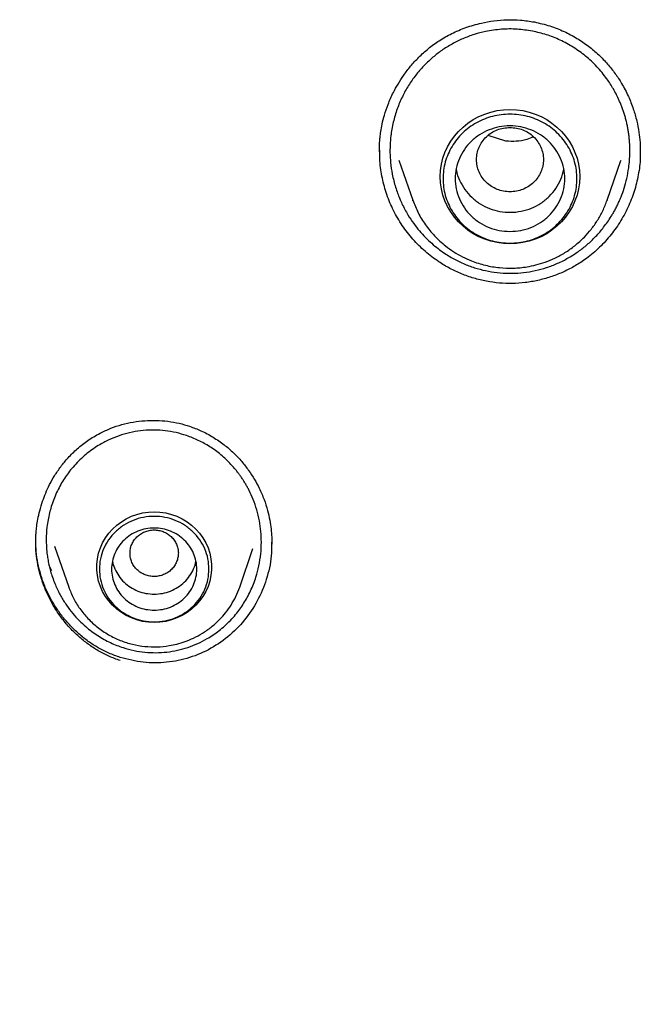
# Model space of a CAD drawing. Header units: millimetres. Extents: x 8 to 849, y 12 to 2010.
# Tile 75 of 113: x 399 to 410, y 1793 to 1809. Entities that reach past the tile are written whole.
import ezdxf

# ---------------------------------------------------------------- set-up
doc = ezdxf.new("R2010")
doc.units = ezdxf.units.MM

msp = doc.modelspace()

# ---------------------------------------------------------------- linework, layer by layer
at = {"color": 7, "linetype": 'Continuous', "lineweight": 30}
for p, q in [((407.485, 1806.978), (407.195, 1807.071)), ((409.689, 1806.848), (409.689, 1806.791)), ((405.727, 1806.665), (405.954, 1806.007)), ((409.148, 1806.007), (409.372, 1806.658)), ((409.371, 1806.658), (409.369, 1806.65)), ((405.957, 1805.999), (405.954, 1806.007)), ((409.148, 1806.007), (409.146, 1806.002)), ((400.068, 1800.318), (400.3, 1799.647)), ((403.11, 1799.647), (403.328, 1800.279)), ((403.636, 1800.358), (403.636, 1800.353)), ((400.023, 1799.913), (399.976, 1800.011)), ((400.303, 1799.639), (400.3, 1799.647))]:
    msp.add_line(p, q, dxfattribs=at)
at = {"color": 7, "linetype": 'Continuous', "lineweight": 30, "flags": 128}
for points in [[(407.551, 1805.291), (407.445, 1805.295), (407.34, 1805.309), (407.237, 1805.333), (407.137, 1805.365), (407.04, 1805.406), (406.948, 1805.456), (406.861, 1805.513), (406.779, 1805.579), (406.704, 1805.651), (406.637, 1805.729), (406.577, 1805.813), (406.525, 1805.902), (406.483, 1805.996), (406.449, 1806.092), (406.425, 1806.192), (406.41, 1806.293), (406.405, 1806.394), (406.41, 1806.496), (406.425, 1806.597), (406.449, 1806.697), (406.483, 1806.793), (406.525, 1806.887), (406.577, 1806.976), (406.637, 1807.06), (406.704, 1807.138), (406.779, 1807.21), (406.861, 1807.275), (406.948, 1807.333), (407.04, 1807.383), (407.137, 1807.424), (407.237, 1807.456), (407.34, 1807.48), (407.445, 1807.494), (407.551, 1807.498), (407.657, 1807.494), (407.761, 1807.48), (407.864, 1807.456), (407.965, 1807.424), (408.062, 1807.383), (408.154, 1807.333), (408.241, 1807.275), (408.323, 1807.21), (408.398, 1807.138), (408.465, 1807.06), (408.525, 1806.976), (408.576, 1806.887), (408.619, 1806.793), (408.653, 1806.697), (408.677, 1806.597), (408.692, 1806.496), (408.697, 1806.394), (408.692, 1806.293), (408.677, 1806.192), (408.653, 1806.092), (408.619, 1805.996), (408.576, 1805.902), (408.525, 1805.813), (408.465, 1805.729), (408.398, 1805.651), (408.323, 1805.579), (408.241, 1805.513), (408.154, 1805.456), (408.062, 1805.406), (407.965, 1805.365), (407.864, 1805.333), (407.761, 1805.309), (407.657, 1805.295), (407.551, 1805.291)], [(401.705, 1799.064), (401.609, 1799.068), (401.515, 1799.082), (401.422, 1799.106), (401.333, 1799.138), (401.247, 1799.178), (401.166, 1799.227), (401.09, 1799.283), (401.021, 1799.347), (400.959, 1799.417), (400.904, 1799.492), (400.858, 1799.573), (400.82, 1799.657), (400.791, 1799.745), (400.772, 1799.836), (400.762, 1799.927), (400.762, 1800.019), (400.772, 1800.111), (400.791, 1800.201), (400.82, 1800.289), (400.858, 1800.374), (400.904, 1800.454), (400.959, 1800.53), (401.021, 1800.6), (401.09, 1800.663), (401.166, 1800.72), (401.247, 1800.768), (401.333, 1800.809), (401.422, 1800.841), (401.515, 1800.864), (401.609, 1800.878), (401.705, 1800.883), (401.8, 1800.878), (401.895, 1800.864), (401.987, 1800.841), (402.077, 1800.809), (402.163, 1800.768), (402.244, 1800.72), (402.32, 1800.663), (402.389, 1800.6), (402.451, 1800.53), (402.506, 1800.454), (402.552, 1800.374), (402.59, 1800.289), (402.618, 1800.201), (402.638, 1800.111), (402.647, 1800.019), (402.647, 1799.927), (402.638, 1799.836), (402.618, 1799.745), (402.59, 1799.657), (402.552, 1799.573), (402.506, 1799.492), (402.451, 1799.417), (402.389, 1799.347), (402.32, 1799.283), (402.244, 1799.227), (402.163, 1799.178), (402.077, 1799.138), (401.987, 1799.106), (401.895, 1799.082), (401.8, 1799.068), (401.705, 1799.064)]]:
    msp.add_lwpolyline(points, dxfattribs=at)
at = {"color": 7, "linetype": 'Continuous', "lineweight": 30}
for points, knots in [([(405.406, 1806.803), (405.406, 1806.828), (405.406, 1806.878), (405.409, 1806.958), (405.415, 1807.044), (405.429, 1807.144), (405.451, 1807.267), (405.489, 1807.417), (405.549, 1807.592), (405.624, 1807.762), (405.712, 1807.922), (405.805, 1808.067), (405.919, 1808.215), (406.053, 1808.362), (406.209, 1808.503), (406.39, 1808.636), (406.597, 1808.753), (406.829, 1808.851), (407.062, 1808.919), (407.289, 1808.959), (407.504, 1808.976), (407.727, 1808.972), (407.876, 1808.949), (407.952, 1808.937)], [0, 0, 0, 0, 0.020659, 0.041984, 0.064118, 0.089244, 0.122037, 0.162718, 0.211318, 0.26784, 0.309913, 0.355454, 0.404407, 0.456703, 0.512266, 0.571074, 0.633514, 0.699726, 0.76964, 0.82443, 0.881134, 0.939672, 1, 1, 1, 1]), ([(407.952, 1808.937), (408.037, 1808.918), (408.204, 1808.879), (408.438, 1808.786), (408.65, 1808.673), (408.84, 1808.543), (409.009, 1808.401), (409.155, 1808.249), (409.281, 1808.091), (409.397, 1807.914), (409.497, 1807.72), (409.578, 1807.513), (409.635, 1807.315), (409.67, 1807.131), (409.688, 1806.977), (409.691, 1806.884), (409.692, 1806.848)], [0, 0, 0, 0, 0.089097, 0.174279, 0.255841, 0.333975, 0.408807, 0.480431, 0.54892, 0.614265, 0.696049, 0.771796, 0.841545, 0.905304, 0.963072, 1, 1, 1, 1]), ([(407.919, 1808.786), (407.835, 1808.799), (407.666, 1808.825), (407.408, 1808.822), (407.172, 1808.789), (406.961, 1808.734), (406.776, 1808.665), (406.597, 1808.577), (406.432, 1808.474), (406.282, 1808.358), (406.143, 1808.229), (406.013, 1808.081), (405.894, 1807.916), (405.79, 1807.733), (405.702, 1807.532), (405.635, 1807.317), (405.604, 1807.156), (405.592, 1807.056), (405.588, 1807.02), (405.585, 1806.981), (405.582, 1806.938), (405.58, 1806.892), (405.579, 1806.842), (405.579, 1806.752), (405.587, 1806.616), (405.61, 1806.461), (405.64, 1806.326), (405.669, 1806.222), (405.702, 1806.124), (405.737, 1806.033), (405.791, 1805.913), (405.866, 1805.774), (405.964, 1805.626), (406.061, 1805.503), (406.16, 1805.395), (406.262, 1805.298), (406.367, 1805.211), (406.467, 1805.139), (406.561, 1805.079), (406.65, 1805.03), (406.739, 1804.985), (406.859, 1804.933), (407.01, 1804.879), (407.135, 1804.852), (407.196, 1804.838)], [0, 0, 0, 0, 0.040648, 0.081664, 0.123059, 0.154372, 0.18591, 0.217675, 0.249673, 0.278654, 0.30882, 0.340168, 0.372696, 0.406402, 0.441281, 0.477327, 0.514535, 0.519734, 0.525493, 0.53181, 0.538684, 0.546117, 0.554106, 0.562651, 0.589004, 0.619533, 0.637718, 0.655031, 0.671474, 0.687049, 0.70176, 0.734754, 0.76239, 0.786529, 0.809843, 0.832339, 0.854021, 0.874895, 0.891287, 0.907459, 0.923414, 0.939154, 0.96999, 1, 1, 1, 1]), ([(407.196, 1804.838), (407.261, 1804.828), (407.389, 1804.807), (407.584, 1804.802), (407.776, 1804.814), (407.966, 1804.846), (408.153, 1804.897), (408.335, 1804.967), (408.511, 1805.055), (408.673, 1805.159), (408.823, 1805.277), (408.963, 1805.409), (409.095, 1805.563), (409.186, 1805.694), (409.245, 1805.792), (409.278, 1805.851), (409.312, 1805.916), (409.345, 1805.986), (409.385, 1806.082), (409.43, 1806.208), (409.473, 1806.368), (409.501, 1806.523), (409.516, 1806.661), (409.521, 1806.776), (409.521, 1806.88), (409.516, 1806.973), (409.508, 1807.056), (409.498, 1807.129), (409.486, 1807.197), (409.473, 1807.264), (409.456, 1807.332), (409.438, 1807.398), (409.417, 1807.463), (409.395, 1807.526), (409.372, 1807.586), (409.327, 1807.692), (409.255, 1807.833), (409.134, 1808.021), (408.983, 1808.205), (408.797, 1808.379), (408.594, 1808.525), (408.378, 1808.643), (408.153, 1808.733), (407.997, 1808.769), (407.919, 1808.786)], [0, 0, 0, 0, 0.031439, 0.062707, 0.093284, 0.124053, 0.155038, 0.186263, 0.21775, 0.249521, 0.278666, 0.309445, 0.341876, 0.375977, 0.385988, 0.396839, 0.408534, 0.421072, 0.434457, 0.458649, 0.485205, 0.514138, 0.534096, 0.552421, 0.569107, 0.584149, 0.597542, 0.609284, 0.619371, 0.630826, 0.642083, 0.653142, 0.664003, 0.674666, 0.685129, 0.695394, 0.729733, 0.761621, 0.802991, 0.843698, 0.883745, 0.92314, 0.961889, 1, 1, 1, 1]), ([(407.551, 1807.205), (407.479, 1807.197), (407.335, 1807.18), (407.152, 1807.059), (407.031, 1806.883), (406.986, 1806.675), (407.031, 1806.467), (407.152, 1806.29), (407.335, 1806.173), (407.551, 1806.131), (407.767, 1806.173), (407.95, 1806.29), (408.071, 1806.467), (408.116, 1806.675), (408.071, 1806.883), (407.95, 1807.059), (407.767, 1807.18), (407.623, 1807.197), (407.551, 1807.205)], [0, 0, 0, 0, 0.0625, 0.125, 0.1875, 0.25, 0.3125, 0.375, 0.4375, 0.5, 0.5625, 0.625, 0.6875, 0.75, 0.8125, 0.875, 0.9375, 1, 1, 1, 1]), ([(407.935, 1807.053), (407.899, 1807.036), (407.81, 1806.996), (407.656, 1806.968), (407.542, 1806.975), (407.485, 1806.978)], [0, 0, 0, 0, 0.257547, 0.633332, 1, 1, 1, 1]), ([(407.165, 1804.674), (407.095, 1804.689), (406.956, 1804.72), (406.754, 1804.792), (406.562, 1804.883), (406.359, 1805.004), (406.152, 1805.162), (405.951, 1805.362), (405.776, 1805.588), (405.633, 1805.834), (405.523, 1806.096), (405.449, 1806.369), (405.409, 1806.614), (405.41, 1806.768), (405.41, 1806.828)], [0, 0, 0, 0, 0.071132, 0.141808, 0.212214, 0.282498, 0.3762, 0.470152, 0.564615, 0.659087, 0.753072, 0.846793, 0.940401, 1, 1, 1, 1]), ([(409.69, 1806.817), (409.691, 1806.779), (409.695, 1806.647), (409.663, 1806.422), (409.597, 1806.149), (409.493, 1805.886), (409.359, 1805.638), (409.194, 1805.41), (409.001, 1805.203), (408.8, 1805.039), (408.602, 1804.913), (408.413, 1804.817), (408.215, 1804.741), (408.011, 1804.685), (407.802, 1804.649), (407.59, 1804.635), (407.376, 1804.64), (407.236, 1804.663), (407.165, 1804.674)], [0, 0, 0, 0, 0.030239, 0.104664, 0.179176, 0.253644, 0.328096, 0.40253, 0.47697, 0.551527, 0.607481, 0.663343, 0.719181, 0.775046, 0.830988, 0.887067, 0.943365, 1, 1, 1, 1]), ([(406.667, 1806.522), (406.668, 1806.513), (406.675, 1806.448), (406.72, 1806.332), (406.803, 1806.181), (406.918, 1806.051), (407.056, 1805.944), (407.214, 1805.865), (407.385, 1805.817), (407.561, 1805.802), (407.738, 1805.821), (407.907, 1805.872), (408.063, 1805.955), (408.199, 1806.065), (408.309, 1806.198), (408.393, 1806.35), (408.421, 1806.46), (408.435, 1806.514)], [0, 0, 0, 0, 0.010808, 0.0815, 0.152193, 0.222885, 0.293578, 0.364271, 0.434963, 0.505656, 0.576348, 0.647041, 0.717733, 0.788426, 0.859118, 0.929811, 1, 1, 1, 1]), ([(405.954, 1806.007), (405.982, 1805.937), (406.037, 1805.796), (406.159, 1805.599), (406.31, 1805.415), (406.47, 1805.269), (406.626, 1805.157), (406.769, 1805.075), (406.941, 1804.997), (407.144, 1804.933), (407.376, 1804.893), (407.606, 1804.885), (407.807, 1804.905), (407.981, 1804.942), (408.135, 1804.988), (408.295, 1805.055), (408.459, 1805.144), (408.622, 1805.259), (408.766, 1805.388), (408.889, 1805.528), (408.99, 1805.671), (409.08, 1805.831), (409.125, 1805.948), (409.148, 1806.007)], [0, 0, 0, 0, 0.053759, 0.109196, 0.166425, 0.225599, 0.265809, 0.305487, 0.344586, 0.402129, 0.458392, 0.513387, 0.567127, 0.602787, 0.641162, 0.682695, 0.72742, 0.775373, 0.826583, 0.867156, 0.909583, 0.953865, 1, 1, 1, 1]), ([(374.095, 1805.823), (374.258, 1805.636), (374.578, 1805.269), (375.061, 1804.735), (375.532, 1804.225), (375.992, 1803.736), (376.435, 1803.271), (376.862, 1802.829), (377.271, 1802.408), (377.664, 1802.006), (378.063, 1801.599), (378.465, 1801.189), (378.869, 1800.777), (379.248, 1800.39), (379.604, 1800.026), (379.937, 1799.685), (380.232, 1799.382), (380.493, 1799.114), (380.725, 1798.874), (380.952, 1798.64), (381.177, 1798.407), (381.402, 1798.172), (381.629, 1797.936), (381.989, 1797.559), (382.485, 1797.037), (383.192, 1796.286), (383.977, 1795.439), (384.837, 1794.499), (385.691, 1793.546), (386.537, 1792.585), (387.373, 1791.615), (388.16, 1790.684), (388.897, 1789.791), (389.588, 1788.939), (390.272, 1788.08), (390.945, 1787.217), (391.597, 1786.363), (392.222, 1785.529), (392.815, 1784.722), (393.38, 1783.936), (393.801, 1783.339), (394.093, 1782.92), (394.271, 1782.663), (394.461, 1782.386), (394.666, 1782.086), (394.884, 1781.763), (395.117, 1781.416), (395.371, 1781.032), (395.648, 1780.609), (395.948, 1780.144), (396.261, 1779.65), (396.589, 1779.127), (396.93, 1778.573), (397.283, 1777.988), (397.648, 1777.373), (398.025, 1776.727), (398.412, 1776.05), (398.807, 1775.345), (399.209, 1774.613), (399.618, 1773.854), (399.936, 1773.253), (400.115, 1772.904), (400.158, 1772.821)], [0, 0, 0, 0, 0.017869, 0.035151, 0.05184, 0.067929, 0.083414, 0.09803, 0.112058, 0.125495, 0.138344, 0.152885, 0.166611, 0.179525, 0.19163, 0.202929, 0.213425, 0.221783, 0.229574, 0.237224, 0.244905, 0.252616, 0.260357, 0.268129, 0.289661, 0.311429, 0.341254, 0.371403, 0.401555, 0.431701, 0.461852, 0.492016, 0.517823, 0.543653, 0.569504, 0.59537, 0.621026, 0.645456, 0.669089, 0.691918, 0.713939, 0.720827, 0.728117, 0.736051, 0.744628, 0.753849, 0.763712, 0.774217, 0.786511, 0.799578, 0.813419, 0.828032, 0.843418, 0.859576, 0.876508, 0.894214, 0.912697, 0.93196, 0.951643, 0.972088, 0.993303, 1, 1, 1, 1]), ([(400.815, 1802.177), (400.873, 1802.205), (400.989, 1802.26), (401.172, 1802.32), (401.359, 1802.362), (401.549, 1802.384), (401.74, 1802.389), (401.929, 1802.374), (402.113, 1802.343), (402.23, 1802.308), (402.287, 1802.29)], [0, 0, 0, 0, 0.1276697, 0.2545727, 0.380936, 0.5068683, 0.6323985, 0.7575154, 0.8822076, 1, 1, 1, 1]), ([(402.237, 1802.137), (402.18, 1802.154), (402.065, 1802.189), (401.886, 1802.218), (401.706, 1802.23), (401.525, 1802.223), (401.345, 1802.196), (401.169, 1802.151), (400.998, 1802.087), (400.853, 1802.014), (400.731, 1801.939), (400.629, 1801.866), (400.531, 1801.784), (400.437, 1801.694), (400.327, 1801.571), (400.209, 1801.408), (400.096, 1801.199), (400.025, 1801.014), (399.983, 1800.863), (399.959, 1800.75), (399.938, 1800.607), (399.927, 1800.43), (399.935, 1800.263), (399.952, 1800.132), (399.969, 1800.04), (399.99, 1799.949), (400.017, 1799.854), (400.05, 1799.756), (400.089, 1799.661), (400.129, 1799.576), (400.185, 1799.471), (400.261, 1799.348), (400.363, 1799.214), (400.469, 1799.097), (400.573, 1798.999), (400.676, 1798.917), (400.777, 1798.847), (400.88, 1798.785), (400.985, 1798.732), (401.089, 1798.686), (401.16, 1798.662), (401.195, 1798.65)], [0, 0, 0, 0, 0.031661, 0.0633588, 0.095107, 0.1269193, 0.158809, 0.1907891, 0.2228725, 0.255072, 0.2764833, 0.2984192, 0.3208818, 0.3438726, 0.367393, 0.4077544, 0.4495875, 0.4928901, 0.5119709, 0.5322646, 0.5537668, 0.5882663, 0.6254528, 0.6418601, 0.6582484, 0.6746176, 0.6909679, 0.7107266, 0.7288496, 0.7453429, 0.760212, 0.791699, 0.8212848, 0.848984, 0.8748107, 0.8969805, 0.9186196, 0.9397344, 0.9603316, 0.9804178, 1, 1, 1, 1]), ([(402.286, 1802.289), (402.349, 1802.267), (402.484, 1802.218), (402.673, 1802.114), (402.852, 1801.992), (403.008, 1801.857), (403.143, 1801.715), (403.257, 1801.568), (403.353, 1801.421), (403.439, 1801.261), (403.511, 1801.091), (403.567, 1800.913), (403.604, 1800.75), (403.625, 1800.604), (403.637, 1800.474), (403.638, 1800.394), (403.639, 1800.357)], [0, 0, 0, 0, 0.079917, 0.170114, 0.256043, 0.337825, 0.41552, 0.489158, 0.558758, 0.624333, 0.705368, 0.779049, 0.845365, 0.9043, 0.955846, 1, 1, 1, 1]), ([(399.759, 1800.425), (399.76, 1800.442), (399.761, 1800.482), (399.765, 1800.555), (399.774, 1800.65), (399.793, 1800.769), (399.824, 1800.908), (399.867, 1801.052), (399.922, 1801.196), (399.986, 1801.335), (400.068, 1801.48), (400.17, 1801.629), (400.293, 1801.779), (400.441, 1801.924), (400.614, 1802.063), (400.746, 1802.138), (400.815, 1802.177)], [0, 0, 0, 0, 0.02303, 0.056963, 0.101818, 0.157598, 0.224309, 0.301959, 0.367391, 0.438987, 0.51675, 0.600689, 0.690834, 0.787269, 0.890191, 1, 1, 1, 1]), ([(401.195, 1798.65), (401.254, 1798.633), (401.372, 1798.599), (401.552, 1798.572), (401.733, 1798.564), (401.912, 1798.574), (402.088, 1798.604), (402.258, 1798.651), (402.422, 1798.715), (402.561, 1798.787), (402.677, 1798.86), (402.773, 1798.93), (402.867, 1799.009), (402.958, 1799.097), (403.065, 1799.217), (403.181, 1799.376), (403.294, 1799.583), (403.376, 1799.792), (403.429, 1799.996), (403.459, 1800.189), (403.469, 1800.378), (403.46, 1800.56), (403.435, 1800.739), (403.393, 1800.916), (403.336, 1801.082), (403.281, 1801.203), (403.239, 1801.285), (403.21, 1801.336), (403.18, 1801.385), (403.149, 1801.433), (403.117, 1801.48), (403.083, 1801.527), (403.034, 1801.589), (402.943, 1801.693), (402.804, 1801.824), (402.623, 1801.956), (402.434, 1802.062), (402.302, 1802.112), (402.237, 1802.137)], [0, 0, 0, 0, 0.032755, 0.06519, 0.097339, 0.129236, 0.160918, 0.19242, 0.223779, 0.255031, 0.275658, 0.296893, 0.318748, 0.341234, 0.36436, 0.404339, 0.446168, 0.48989, 0.523697, 0.558799, 0.593655, 0.62481, 0.656022, 0.689862, 0.721894, 0.749863, 0.760459, 0.770909, 0.781213, 0.79137, 0.80138, 0.811244, 0.822621, 0.843706, 0.884824, 0.924573, 0.962962, 1, 1, 1, 1]), ([(401.146, 1798.437), (401.084, 1798.459), (400.959, 1798.504), (400.783, 1798.597), (400.618, 1798.705), (400.464, 1798.829), (400.323, 1798.967), (400.196, 1799.117), (400.083, 1799.279), (399.985, 1799.451), (399.903, 1799.631), (399.839, 1799.818), (399.792, 1800.01), (399.765, 1800.205), (399.755, 1800.353), (399.76, 1800.434), (399.761, 1800.45)], [0, 0, 0, 0, 0.076388, 0.152214, 0.227742, 0.303147, 0.378533, 0.453943, 0.529385, 0.604841, 0.68029, 0.755721, 0.831154, 0.906655, 0.982135, 1, 1, 1, 1]), ([(401.796, 1800.575), (401.77, 1800.579), (401.719, 1800.588), (401.641, 1800.582), (401.566, 1800.563), (401.495, 1800.53), (401.433, 1800.485), (401.381, 1800.428), (401.341, 1800.363), (401.316, 1800.292), (401.305, 1800.217), (401.31, 1800.142), (401.33, 1800.069), (401.364, 1800.001), (401.411, 1799.941), (401.47, 1799.891), (401.538, 1799.853), (401.612, 1799.828), (401.689, 1799.818), (401.767, 1799.822), (401.843, 1799.842), (401.914, 1799.875), (401.976, 1799.92), (402.028, 1799.977), (402.067, 1800.042), (402.093, 1800.113), (402.104, 1800.188), (402.099, 1800.263), (402.079, 1800.336), (402.045, 1800.404), (401.998, 1800.465), (401.939, 1800.514), (401.871, 1800.553), (401.821, 1800.567), (401.796, 1800.575)], [0, 0, 0, 0, 0.031193, 0.062346, 0.093493, 0.124855, 0.156093, 0.187343, 0.21847, 0.24988, 0.281011, 0.312363, 0.343418, 0.374869, 0.406031, 0.437296, 0.468441, 0.499806, 0.531049, 0.562295, 0.593428, 0.624836, 0.655976, 0.687325, 0.718385, 0.749836, 0.780996, 0.812267, 0.843411, 0.874778, 0.906025, 0.937267, 0.968573, 1, 1, 1, 1]), ([(401.146, 1798.489), (401.084, 1798.511), (400.96, 1798.555), (400.785, 1798.645), (400.62, 1798.751), (400.466, 1798.872), (400.325, 1799.008), (400.198, 1799.157), (400.084, 1799.316), (399.986, 1799.485), (399.904, 1799.663), (399.839, 1799.847), (399.792, 1800.036), (399.764, 1800.223), (399.761, 1800.347), (399.76, 1800.405)], [0, 0, 0, 0, 0.078416, 0.156293, 0.233886, 0.311359, 0.388801, 0.466245, 0.543685, 0.621098, 0.698455, 0.775748, 0.853002, 0.9303, 1, 1, 1, 1]), ([(403.631, 1800.382), (403.633, 1800.324), (403.638, 1800.134), (403.572, 1799.819), (403.432, 1799.456), (403.224, 1799.13), (402.96, 1798.85), (402.644, 1798.627), (402.289, 1798.474), (401.911, 1798.398), (401.522, 1798.394), (401.272, 1798.457), (401.146, 1798.489)], [0, 0, 0, 0, 0.047438, 0.156412, 0.261752, 0.366986, 0.472135, 0.577472, 0.682828, 0.788034, 0.893582, 1, 1, 1, 1]), ([(401.018, 1800.073), (401.018, 1800.072), (401.023, 1800.029), (401.056, 1799.944), (401.119, 1799.827), (401.207, 1799.724), (401.313, 1799.639), (401.435, 1799.577), (401.567, 1799.537), (401.659, 1799.532), (401.705, 1799.529)], [0, 0, 0, 0, 0.0002014, 0.1430298, 0.2858582, 0.4286865, 0.5715149, 0.7143433, 0.8571716, 1, 1, 1, 1]), ([(401.705, 1799.529), (401.751, 1799.532), (401.842, 1799.537), (401.974, 1799.577), (402.096, 1799.639), (402.203, 1799.724), (402.291, 1799.827), (402.354, 1799.944), (402.387, 1800.029), (402.391, 1800.072), (402.391, 1800.073)], [0, 0, 0, 0, 0.1428284, 0.2856567, 0.4284851, 0.5713135, 0.7141418, 0.8569702, 0.9997986, 1, 1, 1, 1]), ([(400.3, 1799.647), (400.324, 1799.585), (400.373, 1799.461), (400.481, 1799.287), (400.614, 1799.125), (400.772, 1798.98), (400.951, 1798.859), (401.145, 1798.765), (401.346, 1798.701), (401.55, 1798.666), (401.752, 1798.659), (401.928, 1798.676), (402.082, 1798.708), (402.217, 1798.749), (402.358, 1798.807), (402.502, 1798.886), (402.646, 1798.987), (402.773, 1799.101), (402.881, 1799.224), (402.971, 1799.35), (403.05, 1799.492), (403.09, 1799.594), (403.11, 1799.647)], [0, 0, 0, 0, 0.0538812, 0.109326, 0.1664812, 0.2255437, 0.2855725, 0.3443604, 0.4018603, 0.4580873, 0.5130559, 0.5667802, 0.6024363, 0.6408055, 0.6823341, 0.7270649, 0.7750388, 0.8262916, 0.8669136, 0.9094051, 0.9537686, 1, 1, 1, 1])]:
    msp.add_open_spline(points, degree=3, knots=knots, dxfattribs=at)
for points in [[(408.651, 1806.361), (408.649, 1806.315), (408.646, 1806.222), (408.616, 1806.086), (408.57, 1805.954), (408.506, 1805.829), (408.426, 1805.714), (408.331, 1805.609), (408.223, 1805.518), (408.103, 1805.44), (407.973, 1805.379), (407.837, 1805.334), (407.695, 1805.307), (407.551, 1805.298), (407.407, 1805.307), (407.265, 1805.334), (407.129, 1805.379), (406.999, 1805.44), (406.879, 1805.518), (406.771, 1805.609), (406.676, 1805.714), (406.596, 1805.829), (406.532, 1805.954), (406.485, 1806.086), (406.457, 1806.222), (406.448, 1806.361), (406.457, 1806.5), (406.485, 1806.636), (406.532, 1806.768), (406.596, 1806.892), (406.676, 1807.008), (406.771, 1807.113), (406.879, 1807.204), (406.999, 1807.282), (407.129, 1807.343), (407.265, 1807.388), (407.407, 1807.415), (407.551, 1807.424), (407.695, 1807.415), (407.837, 1807.388), (407.973, 1807.343), (408.103, 1807.282), (408.223, 1807.204), (408.331, 1807.113), (408.426, 1807.008), (408.506, 1806.892), (408.57, 1806.768), (408.616, 1806.636), (408.646, 1806.5), (408.649, 1806.407), (408.651, 1806.361)], [(407.551, 1805.494), (407.492, 1805.497), (407.374, 1805.503), (407.204, 1805.555), (407.048, 1805.635), (406.91, 1805.744), (406.798, 1805.876), (406.714, 1806.027), (406.663, 1806.191), (406.645, 1806.361), (406.663, 1806.531), (406.714, 1806.695), (406.798, 1806.846), (406.91, 1806.978), (407.048, 1807.087), (407.204, 1807.167), (407.374, 1807.217), (407.551, 1807.234), (407.728, 1807.217), (407.898, 1807.167), (408.054, 1807.087), (408.191, 1806.978), (408.304, 1806.846), (408.388, 1806.695), (408.439, 1806.531), (408.457, 1806.361), (408.439, 1806.191), (408.388, 1806.027), (408.304, 1805.876), (408.191, 1805.744), (408.054, 1805.635), (407.898, 1805.555), (407.728, 1805.503), (407.61, 1805.497), (407.551, 1805.494)], [(402.605, 1799.941), (402.602, 1799.884), (402.595, 1799.771), (402.541, 1799.607), (402.458, 1799.456), (402.345, 1799.324), (402.208, 1799.215), (402.052, 1799.135), (401.882, 1799.085), (401.705, 1799.068), (401.528, 1799.085), (401.358, 1799.135), (401.202, 1799.215), (401.064, 1799.324), (400.952, 1799.456), (400.868, 1799.607), (400.816, 1799.771), (400.799, 1799.941), (400.816, 1800.111), (400.868, 1800.275), (400.952, 1800.426), (401.064, 1800.558), (401.202, 1800.667), (401.358, 1800.748), (401.528, 1800.797), (401.705, 1800.814), (401.882, 1800.797), (402.052, 1800.748), (402.208, 1800.667), (402.345, 1800.558), (402.458, 1800.426), (402.541, 1800.275), (402.595, 1800.111), (402.602, 1799.998), (402.605, 1799.941)], [(401.705, 1799.267), (401.659, 1799.269), (401.567, 1799.274), (401.435, 1799.314), (401.313, 1799.377), (401.207, 1799.461), (401.119, 1799.564), (401.054, 1799.681), (401.014, 1799.809), (401, 1799.941), (401.014, 1800.074), (401.054, 1800.201), (401.119, 1800.318), (401.207, 1800.421), (401.313, 1800.506), (401.435, 1800.568), (401.567, 1800.607), (401.705, 1800.62), (401.842, 1800.607), (401.974, 1800.568), (402.096, 1800.506), (402.203, 1800.421), (402.291, 1800.318), (402.356, 1800.201), (402.396, 1800.074), (402.409, 1799.941), (402.396, 1799.809), (402.356, 1799.681), (402.291, 1799.564), (402.203, 1799.461), (402.096, 1799.377), (401.974, 1799.314), (401.842, 1799.274), (401.751, 1799.269), (401.705, 1799.267)]]:
    msp.add_open_spline(points, degree=3, dxfattribs=at)

doc.saveas('drawing.dxf')
